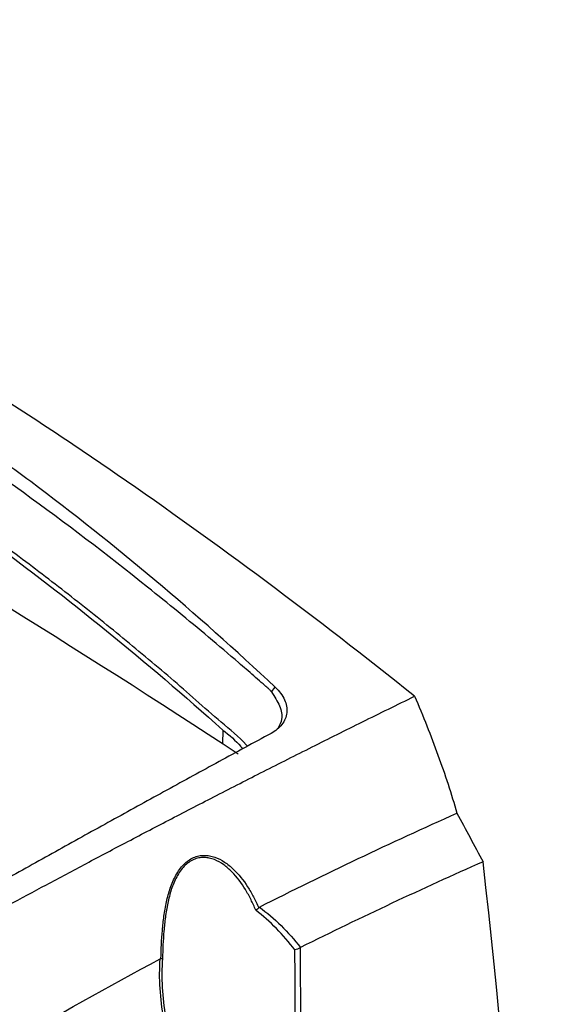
# Model space of a CAD drawing. Header units: millimetres. Extents: x -3.03 to 0.78, y -0.23 to 0.59.
# Tile 123 of 165: x 0.7253 to 0.773, y -0.0156 to 0.0738. Entities that reach past the tile are written whole.
import ezdxf

# ---------------------------------------------------------------- set-up
doc = ezdxf.new("R2010")
doc.units = ezdxf.units.MM

msp = doc.modelspace()

# ---------------------------------------------------------------- linework, layer by layer
at = {"color": 7, "linetype": 'Continuous', "lineweight": 25}
msp.add_line((0.748206, 0.012787), (0.748548, 0.013209), dxfattribs=at)
at = {"color": 9, "linetype": 'Continuous', "lineweight": 25}
msp.add_line((0.74378, 0.009326), (0.743761, 0.008056), dxfattribs=at)
at = {"color": 7, "linetype": 'Continuous', "lineweight": 25}
msp.add_ellipse((-0.022692, -0.559013), major_axis=(0.547915, 0.983774), ratio=0.587367, start_param=5.510999, end_param=5.596039, dxfattribs=at)
for points, knots in [([(0.761202, 0.012396), (0.752228, 0.019584), (0.743219, 0.026291), (0.731924, 0.034071), (0.729664, 0.035596), (0.725153, 0.038577), (0.7229, 0.040035), (0.71615, 0.044308), (0.711663, 0.047023), (0.704949, 0.050898), (0.702714, 0.052156), (0.698251, 0.054606), (0.696022, 0.055797), (0.689366, 0.05926), (0.684963, 0.061423), (0.671853, 0.067483), (0.663246, 0.070951), (0.654763, 0.073841)], [0, 0, 0, 0, 0.25, 0.25, 0.3125, 0.3125, 0.375, 0.375, 0.5, 0.5, 0.5625, 0.5625, 0.625, 0.625, 0.75, 0.75, 1, 1, 1, 1]), ([(0.748548, 0.013209), (0.741381, 0.01995), (0.73398, 0.026172), (0.724436, 0.033312), (0.722513, 0.034708), (0.718636, 0.037436), (0.716682, 0.038769), (0.710786, 0.042663), (0.706812, 0.04512), (0.698779, 0.049758), (0.694719, 0.051939), (0.686515, 0.056023), (0.682365, 0.057928), (0.669846, 0.063198), (0.661393, 0.066127), (0.652834, 0.068463)], [0, 0, 0, 0, 0.25, 0.25, 0.3125, 0.3125, 0.375, 0.375, 0.5, 0.5, 0.625, 0.625, 0.75, 0.75, 1, 1, 1, 1]), ([(0.747958, 0.013058), (0.747846, 0.013159), (0.747732, 0.013257), (0.747506, 0.013456), (0.747393, 0.013556), (0.747054, 0.013854), (0.746828, 0.014052), (0.746147, 0.014644), (0.745693, 0.015037), (0.744327, 0.016211), (0.743414, 0.016988), (0.740665, 0.019299), (0.73882, 0.020812), (0.733248, 0.025271), (0.729487, 0.028133), (0.718069, 0.036385), (0.710269, 0.041444), (0.698351, 0.048324), (0.69434, 0.050501), (0.686259, 0.054611), (0.682186, 0.056546), (0.673978, 0.060177), (0.669844, 0.061872), (0.663609, 0.06423), (0.661525, 0.064986), (0.65839, 0.066071), (0.657343, 0.066424), (0.655772, 0.066942), (0.655248, 0.067113), (0.654461, 0.067368), (0.654068, 0.067495), (0.653675, 0.067621), (0.653412, 0.067705), (0.653281, 0.067749), (0.65315, 0.067789)], [0, 0, 0, 0, 0.003906, 0.003906, 0.007812, 0.007812, 0.015625, 0.015625, 0.03125, 0.03125, 0.0625, 0.0625, 0.125, 0.125, 0.25, 0.25, 0.5, 0.5, 0.625, 0.625, 0.75, 0.75, 0.875, 0.875, 0.9375, 0.9375, 0.96875, 0.96875, 0.984375, 0.984375, 0.992187, 0.996094, 0.996094, 1, 1, 1, 1]), ([(0.746042, 0.007853), (0.746003, 0.007897), (0.745305, 0.008665), (0.742811, 0.010687), (0.739856, 0.013393), (0.735983, 0.016641), (0.732881, 0.019185), (0.728963, 0.022279), (0.725015, 0.025293), (0.721029, 0.028198), (0.717016, 0.031019), (0.714187, 0.032936), (0.711342, 0.034803), (0.708488, 0.03664), (0.702745, 0.040195), (0.696934, 0.043509), (0.691073, 0.046615), (0.687707, 0.048319), (0.684328, 0.049952), (0.681786, 0.051141), (0.678389, 0.052679), (0.674979, 0.054144), (0.671559, 0.055537), (0.668132, 0.056882), (0.664691, 0.058151), (0.660563, 0.059595), (0.656509, 0.060857), (0.653322, 0.061979), (0.650991, 0.062463), (0.649916, 0.062445), (0.648884, 0.062282), (0.648182, 0.062062), (0.647432, 0.061704), (0.646756, 0.061349), (0.645715, 0.060827), (0.644683, 0.060301), (0.643026, 0.059458), (0.640128, 0.057975), (0.636816, 0.056262), (0.632675, 0.0541), (0.629361, 0.052353), (0.626047, 0.050589), (0.623561, 0.049257), (0.621074, 0.047917), (0.618588, 0.046568), (0.616515, 0.045437), (0.615065, 0.044641), (0.614339, 0.044242), (0.613925, 0.044014), (0.613614, 0.043843), (0.613303, 0.043672), (0.613044, 0.043529), (0.612785, 0.043386), (0.612526, 0.043243), (0.612267, 0.0431), (0.611904, 0.042899), (0.610816, 0.042297), (0.60895, 0.04126), (0.606463, 0.03987), (0.603147, 0.038004), (0.597278, 0.034683), (0.58892, 0.029771), (0.58163, 0.025697), (0.577839, 0.02321), (0.577656, 0.022844), (0.577603, 0.022739)], [0, 0, 0, 0, 0.000888, 0.015621, 0.045084, 0.059815, 0.089278, 0.104009, 0.133472, 0.162935, 0.177666, 0.207129, 0.214494, 0.229225, 0.258688, 0.317624, 0.332355, 0.361818, 0.376549, 0.39128, 0.406011, 0.435474, 0.450205, 0.464935, 0.494398, 0.509129, 0.535721, 0.562322, 0.566931, 0.571482, 0.575698, 0.579963, 0.581252, 0.588617, 0.5923, 0.599665, 0.60703, 0.621761, 0.651222, 0.665953, 0.695414, 0.710145, 0.724876, 0.739606, 0.754337, 0.769068, 0.776433, 0.780116, 0.781957, 0.783798, 0.78564, 0.787481, 0.788402, 0.790243, 0.792084, 0.793005, 0.796688, 0.811418, 0.826149, 0.840879, 0.870341, 0.930296, 0.990259, 0.997227, 1, 1, 1, 1]), ([(0.653425, 0.061486), (0.661362, 0.059129), (0.669236, 0.056253), (0.680947, 0.051167), (0.684826, 0.049346), (0.692527, 0.045457), (0.696351, 0.043389), (0.702045, 0.0401), (0.703935, 0.038973), (0.707694, 0.036662), (0.709563, 0.035478), (0.715139, 0.031839), (0.718815, 0.029298), (0.729722, 0.021331), (0.736831, 0.015562), (0.74378, 0.009326)], [0, 0, 0, 0, 0.25, 0.25, 0.375, 0.375, 0.5, 0.5, 0.5625, 0.5625, 0.625, 0.625, 0.75, 0.75, 1, 1, 1, 1]), ([(0.747958, 0.013058), (0.747987, 0.013031), (0.748046, 0.012977), (0.748128, 0.012886), (0.74818, 0.01282), (0.748206, 0.012787)], [0, 0, 0, 0, 0.32901, 0.66182, 1, 1, 1, 1]), ([(0.748548, 0.013209), (0.748735, 0.013032), (0.748899, 0.01285), (0.749181, 0.012472), (0.749299, 0.012275), (0.749479, 0.011879), (0.749542, 0.011681), (0.749613, 0.011286), (0.74962, 0.011087), (0.74958, 0.010704), (0.749532, 0.01052), (0.749385, 0.010163), (0.749284, 0.009992), (0.748917, 0.009516), (0.748579, 0.00924), (0.748169, 0.009018)], [0, 0, 0, 0, 0.125, 0.125, 0.25, 0.25, 0.375, 0.375, 0.5, 0.5, 0.625, 0.625, 0.75, 0.75, 1, 1, 1, 1]), ([(0.748206, 0.012787), (0.748484, 0.012362), (0.74904, 0.011511), (0.749252, 0.01035), (0.74894, 0.009757), (0.748801, 0.009493)], [0, 0, 0, 0, 0.356613, 0.714168, 1, 1, 1, 1]), ([(0.674644, -0.03516), (0.67548, -0.034651), (0.677108, -0.033659), (0.679485, -0.032221), (0.681732, -0.030868), (0.68385, -0.029599), (0.685838, -0.028414), (0.687696, -0.027311), (0.689425, -0.02629), (0.691023, -0.025349), (0.692492, -0.024487), (0.693831, -0.023705), (0.69504, -0.023), (0.699491, -0.020415), (0.707077, -0.016073), (0.715355, -0.011463), (0.721047, -0.008349), (0.724355, -0.006555), (0.727821, -0.00469), (0.731447, -0.002759), (0.73523, -0.000763), (0.739173, 0.001296), (0.743273, 0.003414), (0.747532, 0.005589), (0.751949, 0.007818), (0.756523, 0.0101), (0.759625, 0.011622), (0.761202, 0.012396)], [0, 0, 0, 0, 0.028991, 0.056479, 0.082466, 0.10695, 0.129933, 0.151415, 0.171395, 0.189873, 0.20685, 0.222327, 0.236302, 0.248776, 0.376607, 0.499202, 0.535561, 0.573752, 0.613777, 0.655635, 0.699326, 0.744852, 0.792211, 0.841405, 0.892434, 0.945299, 1, 1, 1, 1]), ([(0.761202, 0.012396), (0.761981, 0.010603), (0.762688, 0.008822), (0.763971, 0.005282), (0.764546, 0.003522), (0.765055, 0.001773)], [0, 0, 0, 0, 0.5, 0.5, 1, 1, 1, 1]), ([(0.748169, 0.009018), (0.747383, 0.008592), (0.745811, 0.00774), (0.743448, 0.006455), (0.74108, 0.005163), (0.738709, 0.003865), (0.736333, 0.00256), (0.733953, 0.001249), (0.731569, -0.000068), (0.72918, -0.001392), (0.726788, -0.002722), (0.724391, -0.004058), (0.72199, -0.0054), (0.719586, -0.006749), (0.717177, -0.008104), (0.714763, -0.009466), (0.712346, -0.010833), (0.709925, -0.012207), (0.7075, -0.013587), (0.70507, -0.014973), (0.702637, -0.016366), (0.7002, -0.017764), (0.697759, -0.019169), (0.695314, -0.02058), (0.692864, -0.021997), (0.690411, -0.023421), (0.687954, -0.02485), (0.685494, -0.026286), (0.683029, -0.027727), (0.68056, -0.029175), (0.678088, -0.030629), (0.675612, -0.032089), (0.673959, -0.033067), (0.673132, -0.033556)], [0, 0, 0, 0, 0.032072, 0.064155, 0.09625, 0.128358, 0.160477, 0.192608, 0.224751, 0.256906, 0.289073, 0.321253, 0.353446, 0.38565, 0.417868, 0.450098, 0.48234, 0.514596, 0.546864, 0.579145, 0.611439, 0.643746, 0.676066, 0.708399, 0.740746, 0.773106, 0.805479, 0.837865, 0.870265, 0.902678, 0.935105, 0.967546, 1, 1, 1, 1]), ([(0.74378, 0.009326), (0.744375, 0.008847), (0.745052, 0.008302), (0.745545, 0.007688), (0.745606, 0.007613)], [0, 0, 0, 0, 0.877868, 1, 1, 1, 1]), ([(0.738167, -0.011436), (0.738187, -0.010594), (0.738225, -0.009737), (0.738337, -0.008447), (0.738383, -0.008016), (0.738505, -0.00715), (0.73858, -0.006712), (0.738769, -0.005856), (0.738881, -0.005436), (0.739162, -0.004619), (0.739331, -0.004221), (0.739732, -0.003497), (0.73997, -0.003165), (0.740369, -0.002758), (0.740509, -0.002637), (0.740807, -0.002425), (0.740962, -0.002336), (0.741277, -0.002196), (0.74144, -0.002144), (0.741768, -0.002074), (0.741931, -0.002057), (0.742256, -0.002055), (0.742417, -0.002069), (0.742737, -0.002126), (0.742897, -0.002168), (0.743363, -0.002329), (0.743658, -0.002481), (0.744223, -0.002853), (0.744487, -0.003068), (0.745228, -0.003771), (0.745658, -0.004318), (0.746232, -0.00521), (0.746411, -0.005521), (0.746745, -0.006157), (0.7469, -0.006483), (0.747043, -0.006815)], [0, 0, 0, 0, 0.125, 0.125, 0.1875, 0.1875, 0.25, 0.25, 0.3125, 0.3125, 0.375, 0.375, 0.4375, 0.4375, 0.46875, 0.46875, 0.5, 0.5, 0.53125, 0.53125, 0.5625, 0.5625, 0.59375, 0.59375, 0.625, 0.625, 0.6875, 0.6875, 0.75, 0.75, 0.875, 0.875, 0.9375, 0.9375, 1, 1, 1, 1]), ([(0.746783, -0.007049), (0.746649, -0.006722), (0.746505, -0.006401), (0.746193, -0.005773), (0.746025, -0.005466), (0.745487, -0.00458), (0.745083, -0.004033), (0.744384, -0.003323), (0.744136, -0.003105), (0.743599, -0.002722), (0.743317, -0.002562), (0.742871, -0.002388), (0.742717, -0.002341), (0.742407, -0.002274), (0.742251, -0.002255), (0.741937, -0.002248), (0.741778, -0.00226), (0.741458, -0.002321), (0.741299, -0.00237), (0.74099, -0.002504), (0.740838, -0.00259), (0.740547, -0.002798), (0.74041, -0.002919), (0.740021, -0.003322), (0.739791, -0.003654), (0.739406, -0.004373), (0.739245, -0.004768), (0.738979, -0.005573), (0.738873, -0.005986), (0.738696, -0.006828), (0.738626, -0.007256), (0.738512, -0.008102), (0.738469, -0.008523), (0.738365, -0.009781), (0.738331, -0.010616), (0.738312, -0.011435)], [0, 0, 0, 0, 0.0625, 0.0625, 0.125, 0.125, 0.25, 0.25, 0.3125, 0.3125, 0.375, 0.375, 0.40625, 0.40625, 0.4375, 0.4375, 0.46875, 0.46875, 0.5, 0.5, 0.53125, 0.53125, 0.5625, 0.5625, 0.625, 0.625, 0.6875, 0.6875, 0.75, 0.75, 0.8125, 0.8125, 0.875, 0.875, 1, 1, 1, 1]), ([(0.750335, -0.010651), (0.749801, -0.009963), (0.749241, -0.009311), (0.748058, -0.008098), (0.747437, -0.007538), (0.746783, -0.007049)], [0, 0, 0, 0, 0.5, 0.5, 1, 1, 1, 1]), ([(0.74711, -0.006759), (0.747797, -0.007254), (0.748451, -0.007822), (0.749698, -0.009056), (0.75029, -0.009721), (0.750854, -0.010424)], [0, 0, 0, 0, 0.5, 0.5, 1, 1, 1, 1]), ([(0.750807, -0.010454), (0.750744, -0.010502), (0.750667, -0.010545), (0.750504, -0.010613), (0.750416, -0.010638), (0.750335, -0.010651)], [0, 0, 0, 0, 0.5, 0.5, 1, 1, 1, 1]), ([(0.750767, -0.091381), (0.750725, -0.08232), (0.75068, -0.07326), (0.750634, -0.064201), (0.750611, -0.059849), (0.750588, -0.055497), (0.750565, -0.051145), (0.750538, -0.046071), (0.75051, -0.040997), (0.750481, -0.035923), (0.750434, -0.027498), (0.750385, -0.019074), (0.750335, -0.010651)], [0.00049138, 0.00049138, 0.00049138, 0.00049138, 0.03332537, 0.03332537, 0.03332537, 0.04909872, 0.04909872, 0.04909872, 0.06749117, 0.06749117, 0.06749117, 0.09803165, 0.09803165, 0.09803165, 0.09803165]), ([(0.750807, -0.010454), (0.750862, -0.018918), (0.750916, -0.027383), (0.750968, -0.035849), (0.751, -0.040923), (0.751031, -0.045998), (0.751061, -0.051073), (0.751088, -0.055425), (0.751113, -0.059777), (0.751139, -0.06413), (0.751192, -0.07319), (0.751243, -0.082252), (0.751292, -0.091314)], [0.00000761, 0.00000761, 0.00000761, 0.00000761, 0.03069377, 0.03069377, 0.03069377, 0.04908632, 0.04908632, 0.04908632, 0.06485976, 0.06485976, 0.06485976, 0.09769397, 0.09769397, 0.09769397, 0.09769397]), ([(0.627144, -0.091749), (0.631631, -0.087625), (0.636145, -0.08359), (0.645216, -0.07571), (0.649773, -0.071864), (0.658931, -0.064359), (0.663534, -0.0607), (0.672765, -0.053581), (0.677395, -0.050121), (0.686685, -0.043401), (0.691346, -0.040138), (0.700673, -0.033828), (0.705341, -0.030778), (0.719359, -0.021949), (0.72872, -0.016484), (0.738103, -0.011453)], [0, 0, 0, 0, 0.125, 0.125, 0.25, 0.25, 0.375, 0.375, 0.5, 0.5, 0.625, 0.625, 0.75, 0.75, 1, 1, 1, 1]), ([(0.738416, -0.016872), (0.738261, -0.01597), (0.73815, -0.015061), (0.738035, -0.013247), (0.738032, -0.012343), (0.738103, -0.011453)], [0, 0, 0, 0, 0.5, 0.5, 1, 1, 1, 1]), ([(0.738312, -0.011435), (0.738239, -0.012302), (0.738238, -0.013183), (0.738337, -0.014948), (0.738438, -0.015832), (0.738579, -0.01671)], [0, 0, 0, 0, 0.5, 0.5, 1, 1, 1, 1])]:
    msp.add_open_spline(points, degree=3, knots=knots, dxfattribs=at)
for points in [[(0.745195, 0.007137), (0.716018, 0.0263), (0.684595, 0.044439), (0.65133, 0.061324)], [(0.74711, -0.006759), (0.753101, -0.003727), (0.759083, -0.000884), (0.765055, 0.001773)], [(0.765055, 0.001773), (0.765845, 0.000302), (0.766633, -0.00117), (0.76742, -0.002643)], [(0.76742, -0.002643), (0.761909, -0.005077), (0.756385, -0.007672), (0.750854, -0.010424)], [(0.747043, -0.006815), (0.746975, -0.006905), (0.746882, -0.006988), (0.746783, -0.007049)], [(0.747043, -0.006815), (0.747063, -0.006789), (0.747086, -0.006772), (0.74711, -0.006759)], [(0.750854, -0.010424), (0.750838, -0.010432), (0.750822, -0.010442), (0.750807, -0.010454)], [(0.738103, -0.011453), (0.738124, -0.011442), (0.738146, -0.011435), (0.738167, -0.011436)], [(0.738167, -0.011436), (0.738248, -0.011438), (0.738299, -0.011438), (0.738312, -0.011435)]]:
    msp.add_open_spline(points, degree=3, dxfattribs=at)

doc.saveas('drawing.dxf')
